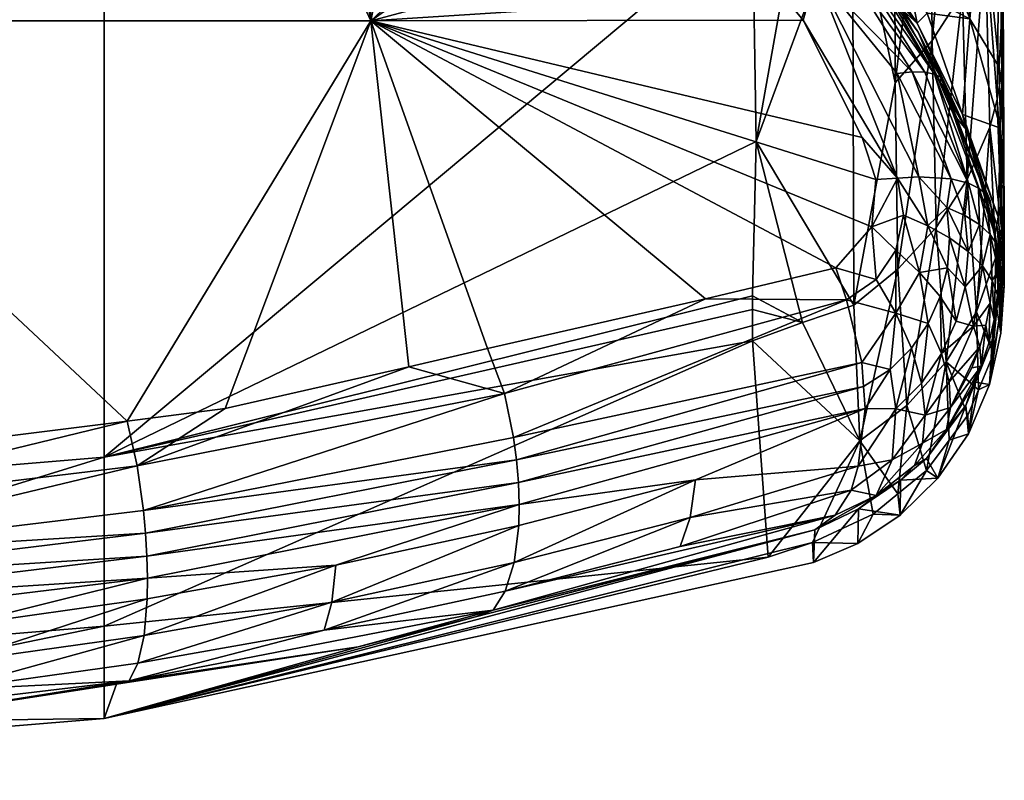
# Model space of a CAD drawing. Extents: x -0.024 to 0.115, y -0.127 to 0.121.
# Tile 251 of 256: x 0.08974 to 0.09447, y 0.05301 to 0.05667. Entities that reach past the tile are written whole.
import ezdxf

# ---------------------------------------------------------------- set-up
doc = ezdxf.new("R2010")
doc.units = 0
doc.layers.add('mesh', color=7, linetype='CONTINUOUS')

msp = doc.modelspace()

# ---------------------------------------------------------------- meshes
at = {"layer": 'mesh'}
mesh = msp.add_polyface(dxfattribs=at)
corners = [(0.0865565, 0.0578935, 0.0747104), (0.0865565, 0.0589446, 0.0709916), (0.0847565, 0.0590147, 0.0710139), (0.0883564, 0.0590147, 0.0710139), (0.0901445, 0.0545653, 0.0934012), (0.0865565, 0.0542658, 0.0934131), (0.0865565, 0.0534557, 0.1009202), (0.0901444, 0.0572823, 0.0784787), (0.0865565, 0.0569891, 0.0784407), (0.0829685, 0.0592248, 0.0710806), (0.0829685, 0.0572823, 0.0784788), (0.0901444, 0.0581814, 0.0747699), (0.0850322, 0.0586254, 0.1218413), (0.0844877, 0.0585967, 0.1218121), (0.0844846, 0.0588058, 0.1216735), (0.0846783, 0.0543, 0.1238871), (0.0848302, 0.0545162, 0.1238273), (0.0860688, 0.0544281, 0.1239722), (0.0865697, 0.0542227, 0.124013), (0.0865676, 0.0544422, 0.1239494), (0.0856139, 0.0540245, 0.1239705), (0.0837094, 0.0539579, 0.1236558), (0.0846631, 0.054083, 0.1238756), (0.0846543, 0.0538622, 0.1238131), (0.0847048, 0.0545251, 0.1238126), (0.0837942, 0.0545899, 0.1237061), (0.0884794, 0.0539737, 0.1238481), (0.0865698, 0.0538934, 0.1239773), (0.0865698, 0.0540048, 0.1240019), (0.0884585, 0.0543017, 0.1238842), (0.0856095, 0.0538032, 0.123908), (0.0849084, 0.0566604, 0.1230674), (0.0838414, 0.0585627, 0.1217773), (0.0882013, 0.0566604, 0.1230677), (0.0865566, 0.0587057, 0.1219233), (0.0880774, 0.0586239, 0.1218334), (0.0865566, 0.058875, 0.1217654), (0.0886294, 0.0587254, 0.1217566), (0.0882843, 0.0544909, 0.1238708)]
mesh.append_faces([[corners[k] for k in face] for face in [(0, 1, 2, 2), (0, 3, 1, 1), (4, 5, 6, 6), (7, 8, 5, 5), (2, 9, 0, 0), (8, 10, 5, 5), (8, 0, 10, 10), (11, 0, 8, 8), (12, 13, 14, 14), (15, 16, 17, 17), (18, 17, 19, 19), (18, 15, 17, 17), (20, 15, 18, 18), (21, 22, 23, 23), (20, 22, 15, 15), (20, 23, 22, 22), (15, 24, 16, 16), (15, 25, 24, 24), (26, 27, 28, 28), (28, 18, 29, 29), (28, 20, 18, 18), (27, 20, 28, 28), (27, 30, 20, 20), (31, 32, 13, 13), (33, 34, 35, 35), (31, 34, 33, 33), (31, 12, 34, 34), (13, 12, 31, 31), (19, 31, 33, 33), (17, 31, 19, 19), (31, 16, 24, 24), (17, 16, 31, 31), (36, 12, 14, 14), (34, 12, 36, 36), (34, 36, 37, 37), (18, 19, 38, 38)]])
mesh = msp.add_polyface(dxfattribs=at)
corners = [(0.0901444, 0.0572823, 0.0784787), (0.0865565, 0.0542658, 0.0934131), (0.0901445, 0.0545653, 0.0934012), (0.0901444, 0.0581814, 0.0747699), (0.0865565, 0.0569891, 0.0784407), (0.0883564, 0.0590147, 0.0710139), (0.0865565, 0.0578935, 0.0747104), (0.0901444, 0.0592248, 0.0710806), (0.0896207, 0.0588769, 0.120933), (0.090682, 0.0586786, 0.120825), (0.0907026, 0.0587207, 0.1209383), (0.0907149, 0.0586632, 0.1211621), (0.0896523, 0.0589032, 0.1211634), (0.0907104, 0.0586984, 0.121051), (0.0896643, 0.0588198, 0.1213821), (0.0907159, 0.0586152, 0.1212694), (0.0907134, 0.0585553, 0.1213705), (0.0903335, 0.0543096, 0.1234952), (0.088474, 0.0540847, 0.1238726), (0.0903035, 0.054524, 0.1235081), (0.0903439, 0.0541996, 0.1234706), (0.0884794, 0.0539737, 0.1238481), (0.0903506, 0.0540904, 0.1234332), (0.0903534, 0.0539845, 0.1233831), (0.0884829, 0.0538639, 0.1238102), (0.090256, 0.0547383, 0.1234487), (0.0907263, 0.0547982, 0.1233464), (0.0884585, 0.0543017, 0.1238842), (0.0865698, 0.0540048, 0.1240019), (0.0882013, 0.0566604, 0.1230677), (0.0880774, 0.0586239, 0.1218334), (0.0886247, 0.0585945, 0.1218011), (0.0906766, 0.0582767, 0.1216197), (0.0914246, 0.0566604, 0.1223946), (0.0894586, 0.0585497, 0.1217518), (0.0906983, 0.0584059, 0.1215467), (0.0886294, 0.0587254, 0.1217566), (0.0865566, 0.0587057, 0.1219233), (0.0886263, 0.058877, 0.1215804), (0.0882843, 0.0544909, 0.1238708), (0.0865697, 0.0542227, 0.124013), (0.0865676, 0.0544422, 0.1239494)]
mesh.append_faces([[corners[k] for k in face] for face in [(0, 1, 2, 2), (3, 4, 0, 0), (3, 5, 6, 6), (7, 5, 3, 3), (8, 9, 10, 10), (11, 12, 13, 13), (14, 12, 11, 11), (13, 8, 10, 10), (14, 15, 16, 16), (11, 15, 14, 14), (17, 18, 19, 19), (20, 18, 17, 17), (20, 21, 18, 18), (22, 21, 20, 20), (23, 24, 22, 22), (19, 25, 26, 26), (19, 27, 25, 25), (18, 27, 19, 19), (18, 28, 27, 27), (21, 28, 18, 18), (29, 30, 31, 31), (29, 32, 33, 33), (29, 34, 32, 32), (31, 34, 29, 29), (33, 25, 29, 29), (35, 32, 34, 34), (30, 36, 31, 31), (37, 36, 30, 30), (36, 34, 31, 31), (36, 35, 34, 34), (38, 35, 36, 36), (38, 16, 35, 35), (27, 39, 25, 25), (27, 40, 39, 39), (29, 25, 39, 39), (41, 29, 39, 39)]])
mesh = msp.add_polyface(dxfattribs=at)
corners = [(0.0929894, 0.0584789, 0.1027419), (0.0928886, 0.0581063, 0.1083389), (0.0926464, 0.0582468, 0.1083388), (0.0932823, 0.0577429, 0.1083389), (0.0934013, 0.0581219, 0.10258), (0.0934387, 0.0575986, 0.1083389), (0.0930575, 0.0579504, 0.1083389), (0.093483, 0.0572496, 0.0829673), (0.0932567, 0.0576276, 0.0803498), (0.0932566, 0.0571664, 0.0829761), (0.0935063, 0.0585769, 0.0767237), (0.0932567, 0.0580342, 0.0785781), (0.0932127, 0.0575471, 0.1206735), (0.0937427, 0.0571076, 0.1121765), (0.0933406, 0.0574392, 0.1206785), (0.0925197, 0.0581436, 0.1130996), (0.0929668, 0.057853, 0.1127977), (0.093378, 0.0575094, 0.1124898), (0.0928695, 0.0578366, 0.1206599), (0.0926048, 0.0580021, 0.120666), (0.0928392, 0.0578499, 0.1207735), (0.0933478, 0.0574583, 0.1207845), (0.0933297, 0.0574488, 0.1209), (0.0935899, 0.0572288, 0.1206884), (0.0932661, 0.0573985, 0.1211241), (0.0927883, 0.0577669, 0.1211092), (0.0933024, 0.0574288, 0.121014), (0.0928126, 0.0578057, 0.1210004), (0.0928297, 0.0578335, 0.1208877), (0.0937779, 0.0569694, 0.1209535), (0.0932746, 0.0560811, 0.0892129), (0.0933971, 0.0567884, 0.1215455), (0.0931267, 0.057117, 0.1214892), (0.093563, 0.0568852, 0.1213819), (0.0927194, 0.0576589, 0.1213064), (0.0926189, 0.0575061, 0.1214723), (0.0914246, 0.0566604, 0.1223946), (0.0934998, 0.0566636, 0.1215669), (0.0937826, 0.0561003, 0.1217119)]
mesh.append_faces([[corners[k] for k in face] for face in [(0, 1, 2, 2), (3, 4, 5, 5), (3, 6, 4, 4), (0, 6, 1, 1), (0, 4, 6, 6), (7, 8, 9, 9), (10, 11, 8, 8), (12, 13, 14, 14), (15, 1, 16, 16), (15, 2, 1, 1), (17, 3, 5, 5), (16, 3, 17, 17), (16, 6, 3, 3), (1, 6, 16, 16), (12, 16, 17, 17), (18, 16, 12, 12), (18, 19, 16, 16), (20, 21, 22, 22), (12, 20, 18, 18), (12, 21, 20, 20), (14, 21, 12, 12), (14, 23, 21, 21), (20, 19, 18, 18), (24, 25, 26, 26), (27, 28, 22, 22), (28, 20, 22, 22), (27, 26, 25, 25), (22, 26, 27, 27), (22, 29, 26, 26), (7, 9, 30, 30), (31, 32, 33, 33), (34, 32, 35, 35), (34, 33, 32, 32), (24, 33, 34, 34), (34, 25, 24, 24), (36, 37, 38, 38)]])
mesh = msp.add_polyface(dxfattribs=at)
corners = [(0.0925197, 0.0581436, 0.1130996), (0.0922782, 0.0581435, 0.12069), (0.0917594, 0.0583681, 0.120728), (0.0926048, 0.0580021, 0.120666), (0.0929668, 0.057853, 0.1127977), (0.092326, 0.0584326, 0.1083387), (0.0926464, 0.0582468, 0.1083388), (0.0901444, 0.0572823, 0.0784787), (0.0932567, 0.0580342, 0.0785781), (0.0932567, 0.0583307, 0.077286), (0.0932567, 0.0576276, 0.0803498), (0.0932566, 0.0571664, 0.0829761), (0.0901445, 0.0545653, 0.0934012), (0.0932566, 0.0584697, 0.0767278), (0.0901444, 0.0581814, 0.0747699), (0.0928392, 0.0578499, 0.1207735), (0.0917798, 0.0583915, 0.12083), (0.0928126, 0.0578057, 0.1210004), (0.0917821, 0.0583696, 0.1209429), (0.0928297, 0.0578335, 0.1208877), (0.0917793, 0.0583353, 0.1210544), (0.0927883, 0.0577669, 0.1211092), (0.0917714, 0.0582889, 0.121162), (0.0931267, 0.057117, 0.1214892), (0.0933971, 0.0567884, 0.1215455), (0.0914246, 0.0566604, 0.1223946), (0.0926189, 0.0575061, 0.1214723), (0.0924569, 0.0576302, 0.1214669), (0.0916845, 0.0579827, 0.1215215), (0.091391, 0.0581166, 0.1215423), (0.0911658, 0.0581671, 0.1215667), (0.0906766, 0.0582767, 0.1216197), (0.0927194, 0.0576589, 0.1213064), (0.0917411, 0.0581636, 0.121357), (0.0906983, 0.0584059, 0.1215467), (0.0934998, 0.0566636, 0.1215669)]
mesh.append_faces([[corners[k] for k in face] for face in [(0, 1, 2, 2), (0, 3, 1, 1), (4, 3, 0, 0), (5, 6, 0, 0), (7, 8, 9, 9), (7, 10, 8, 8), (7, 11, 10, 10), (12, 11, 7, 7), (13, 7, 9, 9), (13, 14, 7, 7), (15, 1, 3, 3), (16, 1, 15, 15), (16, 2, 1, 1), (17, 18, 19, 19), (20, 18, 17, 17), (19, 16, 15, 15), (18, 16, 19, 19), (20, 21, 22, 22), (17, 21, 20, 20), (23, 24, 25, 25), (25, 26, 23, 23), (25, 27, 26, 26), (28, 27, 25, 25), (25, 29, 28, 28), (25, 30, 29, 29), (31, 30, 25, 25), (32, 26, 27, 27), (28, 32, 27, 27), (33, 29, 30, 30), (33, 28, 29, 29), (33, 32, 28, 28), (34, 30, 31, 31), (34, 33, 30, 30), (32, 22, 21, 21), (33, 22, 32, 32), (24, 35, 25, 25)]])
mesh = msp.add_polyface(dxfattribs=at)
corners = [(0.0942995, 0.0566701, 0.1020975), (0.0943567, 0.057298, 0.0958758), (0.0944406, 0.056437, 0.0987634), (0.094171, 0.0578372, 0.0961961), (0.0943734, 0.0570425, 0.089226), (0.0943953, 0.0561497, 0.0955645), (0.0944307, 0.0562828, 0.095568), (0.0944634, 0.0559367, 0.1019432), (0.0944528, 0.0563659, 0.0986018), (0.0944618, 0.056557, 0.0955756), (0.0944529, 0.0564191, 0.0955717), (0.0944418, 0.0573076, 0.0892425), (0.0944521, 0.0556612, 0.1019528), (0.0944647, 0.0557989, 0.1019482), (0.0942875, 0.0558973, 0.0955586), (0.0942641, 0.056793, 0.0892115), (0.0943565, 0.0582128, 0.0829163), (0.0944565, 0.0554899, 0.108339), (0.0944365, 0.0557186, 0.108339), (0.0944292, 0.0556793, 0.1112454), (0.094283, 0.0561377, 0.1115352), (0.0944205, 0.0556334, 0.1146352), (0.0944201, 0.0556365, 0.1147518), (0.0944581, 0.0568032, 0.0955732), (0.0943929, 0.057709, 0.0927761), (0.0944472, 0.0561438, 0.1019427), (0.0942645, 0.0562108, 0.1083389), (0.0943968, 0.055797, 0.1209344), (0.0942194, 0.0562138, 0.120851), (0.094377, 0.0558286, 0.1210565), (0.0941616, 0.0563881, 0.1209347), (0.0943409, 0.0558557, 0.1211785), (0.0943983, 0.0556346, 0.1212132), (0.094294, 0.0558801, 0.1213011), (0.0943467, 0.0556824, 0.1213363)]
mesh.append_faces([[corners[k] for k in face] for face in [(0, 1, 2, 2), (0, 3, 1, 1), (4, 5, 6, 6), (7, 8, 9, 9), (10, 9, 11, 11), (10, 7, 9, 9), (12, 6, 5, 5), (13, 6, 12, 12), (4, 14, 5, 5), (4, 15, 14, 14), (16, 15, 4, 4), (6, 11, 4, 4), (6, 10, 11, 11), (13, 10, 6, 6), (13, 7, 10, 10), (17, 7, 13, 13), (18, 19, 20, 20), (20, 21, 22, 22), (19, 21, 20, 20), (23, 1, 24, 24), (23, 2, 1, 1), (8, 2, 23, 23), (25, 2, 8, 8), (25, 0, 2, 2), (25, 26, 0, 0), (18, 26, 25, 25), (9, 8, 23, 23), (7, 25, 8, 8), (11, 9, 23, 23), (17, 25, 7, 7), (22, 27, 28, 28), (20, 26, 18, 18), (27, 29, 28, 28), (30, 29, 31, 31), (32, 31, 29, 29), (33, 31, 34, 34)]])
mesh = msp.add_polyface(dxfattribs=at)
corners = [(0.0942995, 0.0566701, 0.1020975), (0.0940947, 0.0566963, 0.1083389), (0.094013, 0.0568184, 0.1083389), (0.0940698, 0.0572172, 0.1022579), (0.0937663, 0.0571869, 0.1083389), (0.0939412, 0.0563614, 0.0891914), (0.0941092, 0.05773, 0.0829407), (0.093938, 0.0575174, 0.0829497), (0.0941186, 0.0565646, 0.0891998), (0.0937365, 0.0573333, 0.0829561), (0.0942485, 0.0579635, 0.0829295), (0.0942641, 0.056793, 0.0892115), (0.0940478, 0.0566488, 0.1118582), (0.0938009, 0.0569448, 0.1207268), (0.0935899, 0.0572288, 0.1206884), (0.0939681, 0.0567196, 0.1207572), (0.0936829, 0.0573114, 0.1083389), (0.0937427, 0.0571076, 0.1121765), (0.0938044, 0.0569678, 0.120836), (0.0940524, 0.0566061, 0.1207725), (0.0940233, 0.0564141, 0.1212879), (0.0936905, 0.0569451, 0.1211812), (0.0940833, 0.0564131, 0.1211739), (0.0937398, 0.0569619, 0.1210695), (0.0932661, 0.0573985, 0.1211241), (0.0941296, 0.0564043, 0.1210552), (0.0941616, 0.0563881, 0.1209347), (0.0937779, 0.0569694, 0.1209535), (0.0933024, 0.0574288, 0.121014), (0.0933478, 0.0574583, 0.1207845), (0.0942645, 0.0562108, 0.1083389), (0.0932746, 0.0560811, 0.0892129), (0.093483, 0.0572496, 0.0829673), (0.093563, 0.0568852, 0.1213819), (0.0934998, 0.0566636, 0.1215669), (0.0933971, 0.0567884, 0.1215455), (0.0939526, 0.055905, 0.1216994)]
mesh.append_faces([[corners[k] for k in face] for face in [(0, 1, 2, 2), (2, 3, 0, 0), (2, 4, 3, 3), (5, 6, 7, 7), (5, 8, 6, 6), (7, 9, 5, 5), (10, 8, 11, 11), (10, 6, 8, 8), (12, 13, 14, 14), (12, 15, 13, 13), (16, 4, 17, 17), (17, 12, 14, 14), (17, 2, 12, 12), (4, 2, 17, 17), (2, 1, 12, 12), (18, 13, 15, 15), (19, 18, 15, 15), (20, 21, 22, 22), (23, 21, 24, 24), (23, 22, 21, 21), (25, 22, 23, 23), (26, 18, 19, 19), (25, 27, 18, 18), (23, 27, 25, 25), (23, 28, 27, 27), (24, 28, 23, 23), (29, 18, 27, 27), (14, 18, 29, 29), (14, 13, 18, 18), (0, 30, 1, 1), (31, 9, 32, 32), (33, 34, 35, 35), (36, 34, 33, 33), (20, 33, 21, 21), (24, 21, 33, 33)]])
mesh = msp.add_polyface(dxfattribs=at)
corners = [(0.0939547, 0.055467, 0.0955518), (0.0941186, 0.0565646, 0.0891998), (0.0939412, 0.0563614, 0.0891914), (0.0941379, 0.0556683, 0.0955543), (0.0937365, 0.0573333, 0.0829561), (0.0937436, 0.055295, 0.0955514), (0.0942641, 0.056793, 0.0892115), (0.0942875, 0.0558973, 0.0955586), (0.094283, 0.0561377, 0.1115352), (0.0942194, 0.0562138, 0.120851), (0.0941581, 0.0563577, 0.1208222), (0.0944201, 0.0556365, 0.1147518), (0.0939681, 0.0567196, 0.1207572), (0.0940478, 0.0566488, 0.1118582), (0.0940524, 0.0566061, 0.1207725), (0.0941616, 0.0563881, 0.1209347), (0.0941296, 0.0564043, 0.1210552), (0.0938044, 0.0569678, 0.120836), (0.0941896, 0.055763, 0.1215603), (0.0940986, 0.055676, 0.1216952), (0.0940559, 0.0559102, 0.1216203), (0.0932746, 0.0560811, 0.0892129), (0.0942645, 0.0562108, 0.1083389), (0.0940947, 0.0566963, 0.1083389), (0.094377, 0.0558286, 0.1210565), (0.0943409, 0.0558557, 0.1211785), (0.094294, 0.0558801, 0.1213011), (0.0940233, 0.0564141, 0.1212879), (0.0940833, 0.0564131, 0.1211739), (0.0942111, 0.0559013, 0.1214473), (0.0939509, 0.056407, 0.1213941), (0.0939526, 0.055905, 0.1216994), (0.093563, 0.0568852, 0.1213819), (0.0937826, 0.0561003, 0.1217119), (0.0934998, 0.0566636, 0.1215669), (0.0938484, 0.0558977, 0.1217726), (0.0938302, 0.0556711, 0.1218806), (0.0939823, 0.0557264, 0.1217692), (0.0942765, 0.0557257, 0.1214532)]
mesh.append_faces([[corners[k] for k in face] for face in [(0, 1, 2, 2), (0, 3, 1, 1), (2, 4, 5, 5), (6, 3, 7, 7), (6, 1, 3, 3), (8, 9, 10, 10), (8, 11, 9, 9), (8, 12, 13, 13), (8, 14, 12, 12), (10, 14, 8, 8), (9, 15, 10, 10), (15, 14, 10, 10), (16, 17, 15, 15), (18, 19, 20, 20), (21, 5, 4, 4), (13, 22, 8, 8), (13, 23, 22, 22), (9, 24, 15, 15), (25, 16, 15, 15), (26, 16, 25, 25), (26, 27, 28, 28), (29, 27, 26, 26), (29, 30, 27, 27), (31, 32, 20, 20), (31, 33, 34, 34), (35, 33, 31, 31), (30, 32, 27, 27), (30, 20, 32, 32), (29, 20, 30, 30), (16, 26, 28, 28), (19, 31, 20, 20), (36, 31, 37, 37), (35, 31, 36, 36), (20, 29, 18, 18), (38, 29, 26, 26), (18, 29, 38, 38)]])
mesh = msp.add_polyface(dxfattribs=at)
corners = [(0.0934969, 0.0552115, 0.0955585), (0.0932565, 0.0552732, 0.0937578), (0.0932565, 0.0551231, 0.0955639), (0.0932565, 0.0553402, 0.0933763), (0.0901445, 0.0545653, 0.0934012), (0.0920703, 0.0539223, 0.1223878), (0.0929581, 0.0542761, 0.1221777), (0.0929095, 0.0541358, 0.1220082), (0.0921132, 0.0540596, 0.1225628), (0.0929831, 0.0544555, 0.1223216), (0.0930307, 0.0553248, 0.122386), (0.0920668, 0.0548706, 0.1228957), (0.0919856, 0.055086, 0.1228216), (0.0916071, 0.0549995, 0.1229794), (0.0921352, 0.0542376, 0.1227111), (0.0921373, 0.0543381, 0.1227707), (0.0914246, 0.0566604, 0.1223946), (0.0937826, 0.0561003, 0.1217119), (0.0938484, 0.0558977, 0.1217726), (0.0932746, 0.0560811, 0.0892129), (0.0901445, 0.0533099, 0.1084123), (0.0935562, 0.0542169, 0.121232), (0.09355, 0.0540591, 0.1147559), (0.0901445, 0.0537538, 0.100901), (0.093332, 0.0540849, 0.108339), (0.0932566, 0.0571664, 0.0829761), (0.0937302, 0.0544059, 0.1216192), (0.0936544, 0.0542873, 0.121432), (0.0920119, 0.0538313, 0.1222017), (0.0919268, 0.0537988, 0.1219883), (0.0937085, 0.0553211, 0.122053), (0.0936568, 0.0554739, 0.1220453), (0.0921335, 0.0544435, 0.1228193), (0.0937982, 0.0547983, 0.121934), (0.0937899, 0.054905, 0.1219749), (0.092124, 0.0545516, 0.1228559), (0.0937809, 0.0550203, 0.1220191), (0.0921093, 0.0546602, 0.1228806), (0.093764, 0.0545217, 0.121735), (0.0938302, 0.0556711, 0.1218806)]
mesh.append_faces([[corners[k] for k in face] for face in [(0, 1, 2, 2), (0, 3, 1, 1), (4, 1, 3, 3), (4, 2, 1, 1), (5, 6, 7, 7), (8, 6, 5, 5), (9, 6, 8, 8), (10, 11, 12, 12), (11, 13, 12, 12), (14, 9, 8, 8), (15, 9, 14, 14), (16, 10, 12, 12), (17, 18, 16, 16), (19, 3, 0, 0), (20, 21, 22, 22), (23, 24, 2, 2), (4, 19, 25, 25), (7, 6, 26, 26), (27, 5, 7, 7), (27, 28, 5, 5), (21, 28, 27, 27), (21, 29, 28, 28), (10, 30, 11, 11), (31, 30, 10, 10), (32, 33, 15, 15), (32, 34, 33, 33), (35, 34, 32, 32), (35, 36, 34, 34), (37, 36, 35, 35), (30, 36, 37, 37), (9, 38, 6, 6), (11, 30, 37, 37), (15, 33, 9, 9), (16, 31, 10, 10), (16, 39, 31, 31), (16, 18, 39, 39)]])
mesh = msp.add_polyface(dxfattribs=at)
corners = [(0.0901445, 0.0533099, 0.1084123), (0.0913648, 0.0536546, 0.1222492), (0.0919268, 0.0537988, 0.1219883), (0.0901445, 0.0537538, 0.100901), (0.0932565, 0.0551231, 0.0955639), (0.0901445, 0.0545653, 0.0934012), (0.0920119, 0.0538313, 0.1222017), (0.0912566, 0.0540463, 0.1230447), (0.0912379, 0.0538696, 0.1228928), (0.0903367, 0.0537085, 0.1231661), (0.0921352, 0.0542376, 0.1227111), (0.0921373, 0.0543381, 0.1227707), (0.0902658, 0.053492, 0.1227864), (0.0912012, 0.0537349, 0.122713), (0.0920703, 0.0539223, 0.1223878), (0.0921132, 0.0540596, 0.1225628), (0.0903035, 0.054524, 0.1235081), (0.0907263, 0.0547982, 0.1233464), (0.0916071, 0.0549995, 0.1229794), (0.0920668, 0.0548706, 0.1228957), (0.0903335, 0.0543096, 0.1234952), (0.0903519, 0.0538842, 0.123321), (0.0903534, 0.0539845, 0.1233831), (0.0903506, 0.0540904, 0.1234332), (0.0921335, 0.0544435, 0.1228193), (0.0903439, 0.0541996, 0.1234706), (0.092124, 0.0545516, 0.1228559), (0.0921093, 0.0546602, 0.1228806), (0.0903067, 0.0535762, 0.1229822), (0.0914246, 0.0566604, 0.1223946), (0.0919856, 0.055086, 0.1228216), (0.090256, 0.0547383, 0.1234487), (0.09355, 0.0540591, 0.1147559), (0.0935456, 0.0541552, 0.108339), (0.0935562, 0.0542169, 0.121232), (0.090205, 0.0534751, 0.1225541), (0.093332, 0.0540849, 0.108339), (0.0932565, 0.0553402, 0.0933763), (0.0932746, 0.0560811, 0.0892129)]
mesh.append_faces([[corners[k] for k in face] for face in [(0, 1, 2, 2), (3, 4, 5, 5), (6, 2, 1, 1), (7, 8, 9, 9), (7, 10, 8, 8), (11, 10, 7, 7), (12, 6, 1, 1), (13, 6, 12, 12), (13, 14, 6, 6), (15, 14, 13, 13), (16, 17, 18, 18), (19, 16, 18, 18), (20, 16, 19, 19), (21, 7, 9, 9), (22, 7, 21, 21), (22, 11, 7, 7), (23, 11, 22, 22), (23, 24, 11, 11), (25, 24, 23, 23), (25, 26, 24, 24), (20, 26, 25, 25), (20, 27, 26, 26), (19, 27, 20, 20), (8, 13, 28, 28), (8, 15, 13, 13), (10, 15, 8, 8), (29, 30, 18, 18), (29, 17, 31, 31), (18, 17, 29, 29), (32, 33, 0, 0), (2, 34, 0, 0), (0, 35, 1, 1), (0, 36, 3, 3), (33, 36, 0, 0), (37, 38, 5, 5)]])
mesh = msp.add_polyface(dxfattribs=at)
corners = [(0.0939969, 0.0548137, 0.1019688), (0.0941379, 0.0556683, 0.0955543), (0.0939547, 0.055467, 0.0955518), (0.0941864, 0.0550227, 0.1019679), (0.0939412, 0.0563614, 0.0891914), (0.0937436, 0.055295, 0.0955514), (0.0942875, 0.0558973, 0.0955586), (0.0943316, 0.0552632, 0.1019638), (0.094192, 0.0554745, 0.1216547), (0.0942031, 0.0556176, 0.1216037), (0.0942771, 0.0553827, 0.1215486), (0.0940986, 0.055676, 0.1216952), (0.0940587, 0.0554513, 0.1217962), (0.0939823, 0.0557264, 0.1217692), (0.0939444, 0.0555581, 0.1218565), (0.0941573, 0.0553363, 0.1217122), (0.0942344, 0.055218, 0.1216066), (0.0941896, 0.055763, 0.1215603), (0.0942765, 0.0557257, 0.1214532), (0.0942915, 0.0555529, 0.1214971), (0.0940995, 0.0552063, 0.121775), (0.0934969, 0.0552115, 0.0955585), (0.0932746, 0.0560811, 0.0892129), (0.0937716, 0.0546427, 0.1019663), (0.0941642, 0.0550627, 0.12167), (0.0939526, 0.055905, 0.1216994), (0.0936568, 0.0554739, 0.1220453), (0.0938302, 0.0556711, 0.1218806), (0.0938512, 0.0554178, 0.1219564), (0.0943168, 0.0551945, 0.1214555), (0.0940193, 0.0550879, 0.1218417), (0.0939173, 0.0549853, 0.1219109), (0.0939451, 0.0552568, 0.1219152), (0.0937809, 0.0550203, 0.1220191), (0.0937085, 0.0553211, 0.122053)]
mesh.append_faces([[corners[k] for k in face] for face in [(0, 1, 2, 2), (0, 3, 1, 1), (4, 5, 2, 2), (6, 3, 7, 7), (6, 1, 3, 3), (8, 9, 10, 10), (8, 11, 9, 9), (12, 11, 8, 8), (12, 13, 11, 11), (14, 13, 12, 12), (8, 15, 12, 12), (8, 16, 15, 15), (10, 16, 8, 8), (17, 18, 19, 19), (17, 9, 11, 11), (19, 9, 17, 17), (19, 10, 9, 9), (20, 12, 15, 15), (21, 5, 22, 22), (21, 23, 5, 5), (15, 16, 24, 24), (13, 25, 11, 11), (26, 27, 28, 28), (14, 27, 13, 13), (10, 29, 16, 16), (30, 31, 32, 32), (33, 34, 32, 32), (20, 15, 24, 24), (32, 12, 20, 20), (32, 14, 12, 12), (28, 14, 32, 32), (28, 27, 14, 14), (28, 34, 26, 26), (28, 32, 34, 34), (20, 30, 32, 32), (16, 29, 24, 24)]])
mesh = msp.add_polyface(dxfattribs=at)
corners = [(0.0944521, 0.0556612, 0.1019528), (0.0943953, 0.0561497, 0.0955645), (0.0944255, 0.0555252, 0.101957), (0.0943316, 0.0552632, 0.1019638), (0.0942875, 0.0558973, 0.0955586), (0.0944555, 0.0554052, 0.1147538), (0.0944205, 0.0556334, 0.1146352), (0.0944292, 0.0556793, 0.1112454), (0.0944201, 0.0556365, 0.1147518), (0.0944565, 0.0554899, 0.108339), (0.0944365, 0.0557186, 0.108339), (0.0944076, 0.0554134, 0.1212532), (0.0943973, 0.0553048, 0.1212755), (0.0943603, 0.055484, 0.1213788), (0.0944329, 0.0553434, 0.1211247), (0.0944171, 0.0552266, 0.1211451), (0.0944375, 0.0554627, 0.1211056), (0.0944306, 0.0555839, 0.1210878), (0.094447, 0.0554027, 0.1209803), (0.0943983, 0.0556346, 0.1212132), (0.0943467, 0.0556824, 0.1213363), (0.0942915, 0.0555529, 0.1214971), (0.0942765, 0.0557257, 0.1214532), (0.0942771, 0.0553827, 0.1215486), (0.0944654, 0.0553881, 0.108339), (0.0944435, 0.0552489, 0.108339), (0.0944647, 0.0557989, 0.1019482), (0.0944472, 0.0561438, 0.1019427), (0.0944309, 0.055569, 0.1209604), (0.0943968, 0.055797, 0.1209344), (0.094449, 0.0551611, 0.1147555), (0.094294, 0.0558801, 0.1213011), (0.0943409, 0.0558557, 0.1211785), (0.094377, 0.0558286, 0.1210565), (0.0944292, 0.0552776, 0.1209986), (0.0943168, 0.0551945, 0.1214555)]
mesh.append_faces([[corners[k] for k in face] for face in [(0, 1, 2, 2), (1, 3, 2, 2), (1, 4, 3, 3), (5, 6, 7, 7), (5, 8, 6, 6), (9, 7, 10, 10), (9, 5, 7, 7), (11, 12, 13, 13), (14, 15, 11, 11), (16, 17, 18, 18), (19, 17, 16, 16), (11, 16, 14, 14), (11, 19, 16, 16), (13, 19, 11, 11), (13, 20, 19, 19), (21, 20, 13, 13), (21, 22, 20, 20), (13, 23, 21, 21), (24, 2, 25, 25), (24, 0, 2, 2), (24, 26, 0, 0), (9, 26, 24, 24), (10, 27, 9, 9), (5, 28, 29, 29), (30, 18, 28, 28), (29, 8, 5, 5), (24, 5, 9, 9), (22, 31, 20, 20), (20, 32, 19, 19), (17, 28, 18, 18), (33, 28, 17, 17), (33, 29, 28, 28), (16, 18, 34, 34), (19, 33, 17, 17), (13, 35, 23, 23), (12, 35, 13, 13)]])
mesh = msp.add_polyface(dxfattribs=at)
corners = [(0.0944255, 0.0555252, 0.101957), (0.0943316, 0.0552632, 0.1019638), (0.094414, 0.0550619, 0.108339), (0.0943417, 0.0548889, 0.108339), (0.0941864, 0.0550227, 0.1019679), (0.0943951, 0.0549136, 0.1147568), (0.094327, 0.0549257, 0.1210556), (0.0944074, 0.0551235, 0.1210211), (0.0942929, 0.0546766, 0.1147577), (0.0943907, 0.0551127, 0.1211665), (0.0944171, 0.0552266, 0.1211451), (0.0943973, 0.0553048, 0.1212755), (0.0944076, 0.0554134, 0.1212532), (0.0944329, 0.0553434, 0.1211247), (0.0943774, 0.0551982, 0.1212992), (0.0944435, 0.0552489, 0.108339), (0.0944292, 0.0552776, 0.1209986), (0.0942815, 0.0548136, 0.1210751), (0.094449, 0.0551611, 0.1147555), (0.094447, 0.0554027, 0.1209803), (0.0944654, 0.0553881, 0.108339), (0.0944555, 0.0554052, 0.1147538), (0.0944309, 0.055569, 0.1209604), (0.0942908, 0.0547671, 0.108339), (0.0943483, 0.0550941, 0.1213241), (0.0943168, 0.0551945, 0.1214555), (0.094354, 0.0550023, 0.1211887), (0.0944375, 0.0554627, 0.1211056), (0.0943076, 0.0548961, 0.1212117), (0.0943101, 0.0549932, 0.12135), (0.0942078, 0.0548028, 0.1214045)]
mesh.append_faces([[corners[k] for k in face] for face in [(0, 1, 2, 2), (1, 3, 2, 2), (1, 4, 3, 3), (5, 6, 7, 7), (8, 6, 5, 5), (5, 3, 8, 8), (5, 2, 3, 3), (9, 7, 6, 6), (9, 10, 7, 7), (11, 10, 9, 9), (12, 10, 11, 11), (13, 7, 10, 10), (9, 14, 11, 11), (0, 2, 15, 15), (5, 7, 16, 16), (8, 17, 6, 6), (18, 16, 19, 19), (18, 20, 15, 15), (18, 21, 20, 20), (22, 21, 18, 18), (18, 5, 16, 16), (18, 15, 5, 5), (8, 3, 23, 23), (15, 2, 5, 5), (14, 24, 25, 25), (14, 26, 24, 24), (16, 7, 13, 13), (13, 27, 16, 16), (11, 14, 25, 25), (9, 26, 14, 14), (6, 26, 9, 9), (6, 17, 26, 26), (28, 26, 17, 17), (26, 29, 24, 24), (26, 30, 29, 29)]])
mesh = msp.add_polyface(dxfattribs=at)
corners = [(0.0940922, 0.0545015, 0.108339), (0.0941864, 0.0550227, 0.1019679), (0.0939969, 0.0548137, 0.1019688), (0.0942003, 0.0546459, 0.108339), (0.0940995, 0.0552063, 0.121775), (0.0940672, 0.0549209, 0.1217374), (0.0940193, 0.0550879, 0.1218417), (0.0939547, 0.055467, 0.0955518), (0.0937716, 0.0546427, 0.1019663), (0.0937436, 0.055295, 0.0955514), (0.0932565, 0.0551231, 0.0955639), (0.0934969, 0.0552115, 0.0955585), (0.093332, 0.0540849, 0.108339), (0.0942908, 0.0547671, 0.108339), (0.0943417, 0.0548889, 0.108339), (0.0941467, 0.0544639, 0.114758), (0.0940926, 0.0545587, 0.121129), (0.0942815, 0.0548136, 0.1210751), (0.0942929, 0.0546766, 0.1147577), (0.0937982, 0.0547983, 0.121934), (0.0939173, 0.0549853, 0.1219109), (0.0939442, 0.0547973, 0.1218073), (0.0937899, 0.054905, 0.1219749), (0.0937809, 0.0550203, 0.1220191), (0.094354, 0.0550023, 0.1211887), (0.0943076, 0.0548961, 0.1212117), (0.0941875, 0.0546986, 0.1212593), (0.093764, 0.0545217, 0.121735), (0.0940851, 0.054766, 0.1216077), (0.0939274, 0.054553, 0.1215978), (0.0940729, 0.0546322, 0.1214613), (0.0942078, 0.0548028, 0.1214045), (0.0941642, 0.0550627, 0.12167), (0.0942007, 0.0549259, 0.1215441), (0.0943168, 0.0551945, 0.1214555), (0.0943483, 0.0550941, 0.1213241), (0.0943101, 0.0549932, 0.12135), (0.0939451, 0.0552568, 0.1219152)]
mesh.append_faces([[corners[k] for k in face] for face in [(0, 1, 2, 2), (0, 3, 1, 1), (4, 5, 6, 6), (7, 8, 2, 2), (7, 9, 8, 8), (10, 8, 11, 11), (10, 12, 8, 8), (1, 13, 14, 14), (1, 3, 13, 13), (15, 16, 17, 17), (15, 17, 18, 18), (3, 18, 13, 13), (19, 20, 21, 21), (19, 22, 20, 20), (22, 23, 20, 20), (24, 25, 26, 26), (26, 17, 16, 16), (25, 17, 26, 26), (19, 21, 27, 27), (28, 29, 21, 21), (28, 30, 29, 29), (31, 30, 28, 28), (6, 21, 20, 20), (5, 21, 6, 6), (5, 28, 21, 21), (32, 28, 5, 5), (32, 33, 28, 28), (34, 33, 32, 32), (34, 35, 33, 33), (31, 35, 36, 36), (31, 33, 35, 35), (28, 33, 31, 31), (23, 37, 20, 20), (32, 5, 4, 4), (26, 31, 24, 24), (26, 30, 31, 31)]])
mesh = msp.add_polyface(dxfattribs=at)
corners = [(0.0939969, 0.0548137, 0.1019688), (0.0939551, 0.0543894, 0.108339), (0.0940922, 0.0545015, 0.108339), (0.0942003, 0.0546459, 0.108339), (0.0941467, 0.0544639, 0.114758), (0.0942929, 0.0546766, 0.1147577), (0.0939659, 0.0542864, 0.1147578), (0.0937716, 0.0546427, 0.1019663), (0.093836, 0.054292, 0.108339), (0.0935456, 0.0541552, 0.108339), (0.093332, 0.0540849, 0.108339), (0.09355, 0.0540591, 0.1147559), (0.0937652, 0.0543165, 0.1211962), (0.0937627, 0.0541507, 0.114757), (0.0935562, 0.0542169, 0.121232), (0.0939672, 0.0544549, 0.1211562), (0.0940926, 0.0545587, 0.121129), (0.0929581, 0.0542761, 0.1221777), (0.093764, 0.0545217, 0.121735), (0.0937302, 0.0544059, 0.1216192), (0.0936544, 0.0542873, 0.121432), (0.0929095, 0.0541358, 0.1220082), (0.0929831, 0.0544555, 0.1223216), (0.0937982, 0.0547983, 0.121934), (0.0938503, 0.0543816, 0.1213559), (0.0940729, 0.0546322, 0.1214613), (0.0940338, 0.0545253, 0.1213078), (0.0941875, 0.0546986, 0.1212593), (0.0939274, 0.054553, 0.1215978), (0.0939442, 0.0547973, 0.1218073)]
mesh.append_faces([[corners[k] for k in face] for face in [(0, 1, 2, 2), (3, 4, 5, 5), (2, 4, 3, 3), (2, 6, 4, 4), (1, 6, 2, 2), (0, 7, 1, 1), (7, 8, 1, 1), (7, 9, 8, 8), (10, 9, 7, 7), (11, 12, 13, 13), (14, 12, 11, 11), (13, 12, 6, 6), (4, 15, 16, 16), (6, 15, 4, 4), (12, 15, 6, 6), (13, 9, 11, 11), (13, 8, 9, 9), (6, 8, 13, 13), (1, 8, 6, 6), (17, 18, 19, 19), (20, 21, 19, 19), (22, 23, 18, 18), (14, 20, 24, 24), (25, 26, 24, 24), (25, 27, 26, 26), (24, 12, 14, 14), (24, 15, 12, 12), (26, 15, 24, 24), (26, 16, 15, 15), (27, 16, 26, 26), (18, 28, 19, 19), (29, 28, 18, 18), (24, 28, 25, 25), (24, 19, 28, 28), (20, 19, 24, 24)]])
mesh = msp.add_polyface(dxfattribs=at)
corners = [(0.0865565, 0.0530138, 0.1084303), (0.0884111, 0.0532615, 0.1229141), (0.0890449, 0.0532956, 0.1228591), (0.0901445, 0.0533099, 0.1084123), (0.0901445, 0.0537538, 0.100901), (0.0901445, 0.0545653, 0.0934012), (0.0865565, 0.0534557, 0.1009202), (0.0903534, 0.0539845, 0.1233831), (0.0903519, 0.0538842, 0.123321), (0.089426, 0.0537538, 0.1235385), (0.0903367, 0.0537085, 0.1231661), (0.0903067, 0.0535762, 0.1229822), (0.0893915, 0.0534484, 0.1231941), (0.0912379, 0.0538696, 0.1228928), (0.0894143, 0.053579, 0.1233811), (0.0884758, 0.0534833, 0.1235365), (0.0884603, 0.0533541, 0.1233472), (0.0865696, 0.0531971, 0.1232685), (0.0875181, 0.0532956, 0.1234404), (0.0884393, 0.0532744, 0.1231455), (0.0903506, 0.0540904, 0.1234332), (0.0884829, 0.0538639, 0.1238102), (0.0884794, 0.0539737, 0.1238481), (0.0884843, 0.0537577, 0.1237592), (0.0884836, 0.0536574, 0.1236957), (0.0865698, 0.0538934, 0.1239773), (0.0865698, 0.0537834, 0.1239393), (0.0902658, 0.053492, 0.1227864), (0.0875299, 0.0535977, 0.1237913), (0.0875259, 0.0534239, 0.123631), (0.0912012, 0.0537349, 0.122713), (0.090205, 0.0534751, 0.1225541), (0.0913648, 0.0536546, 0.1222492)]
mesh.append_faces([[corners[k] for k in face] for face in [(0, 1, 2, 2), (3, 0, 2, 2), (4, 0, 3, 3), (5, 6, 4, 4), (7, 8, 9, 9), (10, 11, 12, 12), (10, 13, 11, 11), (14, 9, 8, 8), (14, 15, 9, 9), (16, 15, 14, 14), (17, 18, 19, 19), (20, 21, 22, 22), (7, 23, 21, 21), (9, 23, 7, 7), (9, 24, 23, 23), (15, 24, 9, 9), (14, 12, 16, 16), (14, 10, 12, 12), (8, 10, 14, 14), (21, 25, 22, 22), (23, 26, 21, 21), (19, 2, 1, 1), (27, 2, 19, 19), (24, 28, 23, 23), (24, 29, 28, 28), (15, 29, 24, 24), (15, 18, 29, 29), (16, 18, 15, 15), (16, 19, 18, 18), (12, 19, 16, 16), (12, 27, 19, 19), (11, 27, 12, 12), (11, 30, 27, 27), (3, 2, 31, 31), (27, 32, 31, 31), (27, 31, 2, 2)]])
mesh = msp.add_polyface(dxfattribs=at)
corners = [(0.0865565, 0.0530138, 0.1084303), (0.0866379, 0.053166, 0.1230682), (0.0884111, 0.0532615, 0.1229141), (0.084724, 0.0532558, 0.122924), (0.0842353, 0.0532788, 0.1228872), (0.0829684, 0.0533099, 0.1084123), (0.0865565, 0.0534557, 0.1009202), (0.0865565, 0.0542658, 0.0934131), (0.0829684, 0.0537539, 0.100901), (0.0901445, 0.0537538, 0.100901), (0.0865696, 0.0531971, 0.1232685), (0.0865697, 0.0532752, 0.1234722), (0.0875181, 0.0532956, 0.1234404), (0.0846974, 0.0532728, 0.1231482), (0.0846766, 0.0533524, 0.12335), (0.0856095, 0.0538032, 0.123908), (0.0846543, 0.0538622, 0.1238131), (0.0856139, 0.0540245, 0.1239705), (0.0884829, 0.0538639, 0.1238102), (0.0865698, 0.0537834, 0.1239393), (0.0865698, 0.0538934, 0.1239773), (0.0884393, 0.0532744, 0.1231455), (0.0865699, 0.0536771, 0.1238879), (0.0856092, 0.0535968, 0.1237928), (0.0884843, 0.0537577, 0.1237592), (0.0875299, 0.0535977, 0.1237913), (0.0865698, 0.0535769, 0.1238239), (0.0846536, 0.0536557, 0.1236986), (0.0865698, 0.0534033, 0.1236633), (0.0846613, 0.0534816, 0.1235394), (0.0875259, 0.0534239, 0.123631)]
mesh.append_faces([[corners[k] for k in face] for face in [(0, 1, 2, 2), (3, 1, 0, 0), (0, 4, 3, 3), (0, 5, 4, 4), (6, 5, 0, 0), (7, 8, 6, 6), (9, 6, 0, 0), (10, 11, 12, 12), (13, 11, 10, 10), (13, 14, 11, 11), (13, 3, 4, 4), (10, 3, 13, 13), (15, 16, 17, 17), (18, 19, 20, 20), (10, 1, 3, 3), (10, 2, 1, 1), (21, 2, 10, 10), (22, 23, 15, 15), (19, 15, 20, 20), (19, 22, 15, 15), (24, 22, 19, 19), (24, 25, 22, 22), (26, 27, 23, 23), (28, 27, 26, 26), (29, 27, 28, 28), (29, 11, 14, 14), (28, 11, 29, 29), (28, 12, 11, 11), (30, 12, 28, 28), (15, 27, 16, 16), (15, 23, 27, 27), (22, 26, 23, 23), (25, 26, 22, 22), (30, 26, 25, 25), (30, 28, 26, 26)]])

doc.saveas('drawing.dxf')
